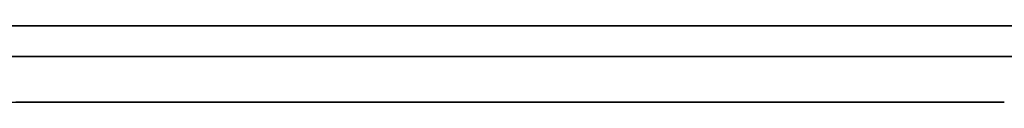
# Model space of a CAD drawing. Extents: x -3.09 to 3.09, y 0 to 2.31.
# Tile 78 of 177: x -2.195926 to -2.189449, y 2.2345 to 2.235. Entities that reach past the tile are written whole.
import ezdxf

# ---------------------------------------------------------------- set-up
doc = ezdxf.new("R2010")
doc.units = 0
doc.layers.get('0').update_dxf_attribs({"linetype": 'CONTINUOUS'})

# ---------------------------------------------------------------- blocks, each defined once
blk = doc.blocks.new('*U1')
at = {"extrusion": (0, 1, 0)}
for p, q in [((3.018, 2.235, -0.83), (-3.018, 2.235, -0.83)), ((-3.018, 2.235, 0.83), (3.018, 2.235, 0.83)), ((-2.798, 2.235, -0.725), (-1.678, 2.235, -0.725)), ((-1.678, 2.235, -0.365), (-2.798, 2.235, -0.365)), ((-1.678, 2.2348, -0.725), (-2.798, 2.2348, -0.725)), ((-2.798, 2.2348, -0.365), (-1.678, 2.2348, -0.365))]:
    blk.add_line(p, q, dxfattribs=at)
for p, q in [((3.018, 2.235, -0.83), (-3.018, 2.235, -0.83)), ((-2.798, 2.235, -0.725), (-1.678, 2.235, -0.725)), ((-1.678, 2.2348, -0.725), (-2.798, 2.2348, -0.725))]:
    blk.add_line(p, q)
at = {"extrusion": (0, 0, -1)}
for p, q in [((-3.018, 2.235, 0.83), (3.018, 2.235, 0.83)), ((-1.678, 2.235, -0.365), (-2.798, 2.235, -0.365)), ((-2.798, 2.2348, -0.365), (-1.678, 2.2348, -0.365))]:
    blk.add_line(p, q, dxfattribs=at)
for points in [[(-2.18945, 2.2348, -0.57857), (-2.18945, 2.2348, -0.578314), (-2.18945, 2.2348, -0.578058), (-2.18945, 2.2348, -0.577802), (-2.18946, 2.2348, -0.577547), (-2.18946, 2.2348, -0.577292), (-2.18947, 2.2348, -0.577037), (-2.18948, 2.2348, -0.576782), (-2.18949, 2.2348, -0.576527), (-2.1895, 2.2348, -0.576273), (-2.18951, 2.2348, -0.576019), (-2.18952, 2.2348, -0.575766), (-2.18953, 2.2348, -0.575512), (-2.18955, 2.2348, -0.575259), (-2.18956, 2.2348, -0.575007), (-2.18958, 2.2348, -0.574754), (-2.1896, 2.2348, -0.574502), (-2.18962, 2.2348, -0.57425), (-2.18964, 2.2348, -0.573998), (-2.18966, 2.2348, -0.573747), (-2.18968, 2.2348, -0.573495), (-2.18971, 2.2348, -0.573244), (-2.18973, 2.2348, -0.572994), (-2.18976, 2.2348, -0.572743), (-2.18979, 2.2348, -0.572493), (-2.18981, 2.2348, -0.572243), (-2.18984, 2.2348, -0.571994), (-2.18987, 2.2348, -0.571744), (-2.18991, 2.2348, -0.571495), (-2.18994, 2.2348, -0.571247), (-2.18997, 2.2348, -0.570998), (-2.19001, 2.2348, -0.57075), (-2.19005, 2.2348, -0.570502), (-2.19008, 2.2348, -0.570254), (-2.19012, 2.2348, -0.570007), (-2.19016, 2.2348, -0.56976), (-2.19021, 2.2348, -0.569513), (-2.19025, 2.2348, -0.569266), (-2.19029, 2.2348, -0.56902), (-2.19034, 2.2348, -0.568774), (-2.19038, 2.2348, -0.568528), (-2.19043, 2.2348, -0.568282), (-2.19048, 2.2348, -0.568037), (-2.19053, 2.2348, -0.567792), (-2.19058, 2.2348, -0.567547), (-2.19063, 2.2348, -0.567303), (-2.19068, 2.2348, -0.567058), (-2.19074, 2.2348, -0.566814), (-2.19079, 2.2348, -0.566571), (-2.19085, 2.2348, -0.566327), (-2.19091, 2.2348, -0.566084), (-2.19097, 2.2348, -0.565841), (-2.19103, 2.2348, -0.565599), (-2.19109, 2.2348, -0.565356), (-2.19115, 2.2348, -0.565114), (-2.19122, 2.2348, -0.564872), (-2.19128, 2.2348, -0.564631), (-2.19135, 2.2348, -0.56439), (-2.19141, 2.2348, -0.564149), (-2.19148, 2.2348, -0.563908), (-2.19155, 2.2348, -0.563667), (-2.19162, 2.2348, -0.563427), (-2.19169, 2.2348, -0.563187), (-2.19177, 2.2348, -0.562948), (-2.19184, 2.2348, -0.562708), (-2.19192, 2.2348, -0.562469), (-2.19199, 2.2348, -0.56223), (-2.19207, 2.2348, -0.561992), (-2.19215, 2.2348, -0.561753), (-2.19223, 2.2348, -0.561515), (-2.19231, 2.2348, -0.561278), (-2.19239, 2.2348, -0.56104), (-2.19248, 2.2348, -0.560803), (-2.19256, 2.2348, -0.560566), (-2.19265, 2.2348, -0.560329), (-2.19273, 2.2348, -0.560093), (-2.19282, 2.2348, -0.559857), (-2.19291, 2.2348, -0.559621), (-2.193, 2.2348, -0.559385), (-2.19309, 2.2348, -0.55915), (-2.19319, 2.2348, -0.558915), (-2.19328, 2.2348, -0.55868), (-2.19338, 2.2348, -0.558445), (-2.19347, 2.2348, -0.558211), (-2.19357, 2.2348, -0.557977), (-2.19367, 2.2348, -0.557743), (-2.19377, 2.2348, -0.55751), (-2.19387, 2.2348, -0.557277), (-2.19397, 2.2348, -0.557044), (-2.19408, 2.2348, -0.556811), (-2.19418, 2.2348, -0.556579), (-2.19429, 2.2348, -0.556346), (-2.19439, 2.2348, -0.556115), (-2.1945, 2.2348, -0.555883), (-2.19461, 2.2348, -0.555652), (-2.19472, 2.2348, -0.555421), (-2.19483, 2.2348, -0.55519), (-2.19494, 2.2348, -0.55496), (-2.19506, 2.2348, -0.55473), (-2.19517, 2.2348, -0.554501), (-2.19529, 2.2348, -0.554273), (-2.1954, 2.2348, -0.554045), (-2.19552, 2.2348, -0.553818), (-2.19564, 2.2348, -0.553591), (-2.19576, 2.2348, -0.553366), (-2.19588, 2.2348, -0.55314), (-2.196, 2.2348, -0.552916)], [(-2.18945, 2.2348, -0.57857), (-2.18945, 2.2348, -0.578314), (-2.18945, 2.2348, -0.578058), (-2.18945, 2.2348, -0.577802), (-2.18946, 2.2348, -0.577547), (-2.18946, 2.2348, -0.577292), (-2.18947, 2.2348, -0.577037), (-2.18948, 2.2348, -0.576782), (-2.18949, 2.2348, -0.576527), (-2.1895, 2.2348, -0.576273), (-2.18951, 2.2348, -0.576019), (-2.18952, 2.2348, -0.575766), (-2.18953, 2.2348, -0.575512), (-2.18955, 2.2348, -0.575259), (-2.18956, 2.2348, -0.575007), (-2.18958, 2.2348, -0.574754), (-2.1896, 2.2348, -0.574502), (-2.18962, 2.2348, -0.57425), (-2.18964, 2.2348, -0.573998), (-2.18966, 2.2348, -0.573747), (-2.18968, 2.2348, -0.573495), (-2.18971, 2.2348, -0.573244), (-2.18973, 2.2348, -0.572994), (-2.18976, 2.2348, -0.572743), (-2.18979, 2.2348, -0.572493), (-2.18981, 2.2348, -0.572243), (-2.18984, 2.2348, -0.571994), (-2.18987, 2.2348, -0.571744), (-2.18991, 2.2348, -0.571495), (-2.18994, 2.2348, -0.571247), (-2.18997, 2.2348, -0.570998), (-2.19001, 2.2348, -0.57075), (-2.19005, 2.2348, -0.570502), (-2.19008, 2.2348, -0.570254), (-2.19012, 2.2348, -0.570007), (-2.19016, 2.2348, -0.56976), (-2.19021, 2.2348, -0.569513), (-2.19025, 2.2348, -0.569266), (-2.19029, 2.2348, -0.56902), (-2.19034, 2.2348, -0.568774), (-2.19038, 2.2348, -0.568528), (-2.19043, 2.2348, -0.568282), (-2.19048, 2.2348, -0.568037), (-2.19053, 2.2348, -0.567792), (-2.19058, 2.2348, -0.567547), (-2.19063, 2.2348, -0.567303), (-2.19068, 2.2348, -0.567058), (-2.19074, 2.2348, -0.566814), (-2.19079, 2.2348, -0.566571), (-2.19085, 2.2348, -0.566327), (-2.19091, 2.2348, -0.566084), (-2.19097, 2.2348, -0.565841), (-2.19103, 2.2348, -0.565599), (-2.19109, 2.2348, -0.565356), (-2.19115, 2.2348, -0.565114), (-2.19122, 2.2348, -0.564872), (-2.19128, 2.2348, -0.564631), (-2.19135, 2.2348, -0.56439), (-2.19141, 2.2348, -0.564149), (-2.19148, 2.2348, -0.563908), (-2.19155, 2.2348, -0.563667), (-2.19162, 2.2348, -0.563427), (-2.19169, 2.2348, -0.563187), (-2.19177, 2.2348, -0.562948), (-2.19184, 2.2348, -0.562708), (-2.19192, 2.2348, -0.562469), (-2.19199, 2.2348, -0.56223), (-2.19207, 2.2348, -0.561992), (-2.19215, 2.2348, -0.561753), (-2.19223, 2.2348, -0.561515), (-2.19231, 2.2348, -0.561278), (-2.19239, 2.2348, -0.56104), (-2.19248, 2.2348, -0.560803), (-2.19256, 2.2348, -0.560566), (-2.19265, 2.2348, -0.560329), (-2.19273, 2.2348, -0.560093), (-2.19282, 2.2348, -0.559857), (-2.19291, 2.2348, -0.559621), (-2.193, 2.2348, -0.559385), (-2.19309, 2.2348, -0.55915), (-2.19319, 2.2348, -0.558915), (-2.19328, 2.2348, -0.55868), (-2.19338, 2.2348, -0.558445), (-2.19347, 2.2348, -0.558211), (-2.19357, 2.2348, -0.557977), (-2.19367, 2.2348, -0.557743), (-2.19377, 2.2348, -0.55751), (-2.19387, 2.2348, -0.557277), (-2.19397, 2.2348, -0.557044), (-2.19408, 2.2348, -0.556811), (-2.19418, 2.2348, -0.556579), (-2.19429, 2.2348, -0.556346), (-2.19439, 2.2348, -0.556115), (-2.1945, 2.2348, -0.555883), (-2.19461, 2.2348, -0.555652), (-2.19472, 2.2348, -0.555421), (-2.19483, 2.2348, -0.55519), (-2.19494, 2.2348, -0.55496), (-2.19506, 2.2348, -0.55473), (-2.19517, 2.2348, -0.554501), (-2.19529, 2.2348, -0.554273), (-2.1954, 2.2348, -0.554045), (-2.19552, 2.2348, -0.553818), (-2.19564, 2.2348, -0.553591), (-2.19576, 2.2348, -0.553366), (-2.19588, 2.2348, -0.55314), (-2.196, 2.2348, -0.552916)], [(-2.19601, 2.2348, -0.59975), (-2.19592, 2.2348, -0.599632), (-2.19583, 2.2348, -0.599514), (-2.19574, 2.2348, -0.599396), (-2.19565, 2.2348, -0.599277), (-2.19556, 2.2348, -0.599158), (-2.19547, 2.2348, -0.599038), (-2.19538, 2.2348, -0.598918), (-2.19529, 2.2348, -0.598798), (-2.1952, 2.2348, -0.598677), (-2.19512, 2.2348, -0.598556), (-2.19503, 2.2348, -0.598434), (-2.19494, 2.2348, -0.598312), (-2.19486, 2.2348, -0.598189), (-2.19478, 2.2348, -0.598066), (-2.19469, 2.2348, -0.597943), (-2.19461, 2.2348, -0.597819), (-2.19453, 2.2348, -0.597695), (-2.19444, 2.2348, -0.59757), (-2.19436, 2.2348, -0.597445), (-2.19428, 2.2348, -0.597319), (-2.1942, 2.2348, -0.597193), (-2.19412, 2.2348, -0.597067), (-2.19404, 2.2348, -0.59694), (-2.19397, 2.2348, -0.596812), (-2.19389, 2.2348, -0.596685), (-2.19381, 2.2348, -0.596557), (-2.19374, 2.2348, -0.596428), (-2.19366, 2.2348, -0.596299), (-2.19359, 2.2348, -0.596169), (-2.19351, 2.2348, -0.59604), (-2.19344, 2.2348, -0.595909), (-2.19337, 2.2348, -0.595778), (-2.19329, 2.2348, -0.595647), (-2.19322, 2.2348, -0.595516), (-2.19315, 2.2348, -0.595384), (-2.19308, 2.2348, -0.595251), (-2.19301, 2.2348, -0.595118), (-2.19294, 2.2348, -0.594985), (-2.19287, 2.2348, -0.594851), (-2.1928, 2.2348, -0.594717), (-2.19274, 2.2348, -0.594582), (-2.19267, 2.2348, -0.594447), (-2.1926, 2.2348, -0.594312), (-2.19254, 2.2348, -0.594176), (-2.19247, 2.2348, -0.594039), (-2.19241, 2.2348, -0.593902), (-2.19235, 2.2348, -0.593765), (-2.19228, 2.2348, -0.593626), (-2.19222, 2.2348, -0.593487), (-2.19216, 2.2348, -0.593348), (-2.1921, 2.2348, -0.593208), (-2.19204, 2.2348, -0.593067), (-2.19198, 2.2348, -0.592926), (-2.19192, 2.2348, -0.592784), (-2.19186, 2.2348, -0.592642), (-2.19181, 2.2348, -0.592499), (-2.19175, 2.2348, -0.592355), (-2.1917, 2.2348, -0.592211), (-2.19164, 2.2348, -0.592066), (-2.19159, 2.2348, -0.591921), (-2.19153, 2.2348, -0.591775), (-2.19148, 2.2348, -0.591628), (-2.19143, 2.2348, -0.591481), (-2.19137, 2.2348, -0.591334), (-2.19132, 2.2348, -0.591185), (-2.19127, 2.2348, -0.591036), (-2.19122, 2.2348, -0.590887), (-2.19117, 2.2348, -0.590737), (-2.19113, 2.2348, -0.590586), (-2.19108, 2.2348, -0.590435), (-2.19103, 2.2348, -0.590283), (-2.19099, 2.2348, -0.59013), (-2.19094, 2.2348, -0.589977), (-2.1909, 2.2348, -0.589824), (-2.19085, 2.2348, -0.58967), (-2.19081, 2.2348, -0.589515), (-2.19076, 2.2348, -0.589359), (-2.19072, 2.2348, -0.589203), (-2.19068, 2.2348, -0.589047), (-2.19064, 2.2348, -0.58889), (-2.1906, 2.2348, -0.588732), (-2.19056, 2.2348, -0.588573), (-2.19052, 2.2348, -0.588414), (-2.19048, 2.2348, -0.588255), (-2.19045, 2.2348, -0.588095), (-2.19041, 2.2348, -0.587934), (-2.19037, 2.2348, -0.587773), (-2.19034, 2.2348, -0.587611), (-2.1903, 2.2348, -0.587448), (-2.19027, 2.2348, -0.587285), (-2.19024, 2.2348, -0.587122), (-2.19021, 2.2348, -0.586957), (-2.19017, 2.2348, -0.586792), (-2.19014, 2.2348, -0.586627), (-2.19011, 2.2348, -0.586461), (-2.19008, 2.2348, -0.586294), (-2.19005, 2.2348, -0.586127), (-2.19002, 2.2348, -0.585959), (-2.19, 2.2348, -0.585791), (-2.18997, 2.2348, -0.585622), (-2.18994, 2.2348, -0.585452), (-2.18992, 2.2348, -0.585282), (-2.18989, 2.2348, -0.585111), (-2.18987, 2.2348, -0.58494), (-2.18984, 2.2348, -0.584768), (-2.18982, 2.2348, -0.584596), (-2.1898, 2.2348, -0.584422), (-2.18978, 2.2348, -0.584249), (-2.18976, 2.2348, -0.584074), (-2.18974, 2.2348, -0.583899), (-2.18972, 2.2348, -0.583724), (-2.1897, 2.2348, -0.583548), (-2.18968, 2.2348, -0.583371), (-2.18966, 2.2348, -0.583194), (-2.18965, 2.2348, -0.583016), (-2.18963, 2.2348, -0.582838), (-2.18961, 2.2348, -0.582659), (-2.1896, 2.2348, -0.582479), (-2.18959, 2.2348, -0.582299), (-2.18957, 2.2348, -0.582118), (-2.18956, 2.2348, -0.581937), (-2.18955, 2.2348, -0.581755), (-2.18954, 2.2348, -0.581572), (-2.18953, 2.2348, -0.581389), (-2.18952, 2.2348, -0.581205), (-2.18951, 2.2348, -0.581021), (-2.1895, 2.2348, -0.580836), (-2.18949, 2.2348, -0.58065), (-2.18948, 2.2348, -0.580464), (-2.18948, 2.2348, -0.580277), (-2.18947, 2.2348, -0.58009), (-2.18947, 2.2348, -0.579902), (-2.18946, 2.2348, -0.579714), (-2.18946, 2.2348, -0.579525), (-2.18945, 2.2348, -0.579335), (-2.18945, 2.2348, -0.579145), (-2.18945, 2.2348, -0.578954), (-2.18945, 2.2348, -0.578762), (-2.18945, 2.2348, -0.57857)], [(-2.19601, 2.2348, -0.59975), (-2.19592, 2.2348, -0.599632), (-2.19583, 2.2348, -0.599514), (-2.19574, 2.2348, -0.599396), (-2.19565, 2.2348, -0.599277), (-2.19556, 2.2348, -0.599158), (-2.19547, 2.2348, -0.599038), (-2.19538, 2.2348, -0.598918), (-2.19529, 2.2348, -0.598798), (-2.1952, 2.2348, -0.598677), (-2.19512, 2.2348, -0.598556), (-2.19503, 2.2348, -0.598434), (-2.19494, 2.2348, -0.598312), (-2.19486, 2.2348, -0.598189), (-2.19478, 2.2348, -0.598066), (-2.19469, 2.2348, -0.597943), (-2.19461, 2.2348, -0.597819), (-2.19453, 2.2348, -0.597695), (-2.19444, 2.2348, -0.59757), (-2.19436, 2.2348, -0.597445), (-2.19428, 2.2348, -0.597319), (-2.1942, 2.2348, -0.597193), (-2.19412, 2.2348, -0.597067), (-2.19404, 2.2348, -0.59694), (-2.19397, 2.2348, -0.596812), (-2.19389, 2.2348, -0.596685), (-2.19381, 2.2348, -0.596557), (-2.19374, 2.2348, -0.596428), (-2.19366, 2.2348, -0.596299), (-2.19359, 2.2348, -0.596169), (-2.19351, 2.2348, -0.59604), (-2.19344, 2.2348, -0.595909), (-2.19337, 2.2348, -0.595778), (-2.19329, 2.2348, -0.595647), (-2.19322, 2.2348, -0.595516), (-2.19315, 2.2348, -0.595384), (-2.19308, 2.2348, -0.595251), (-2.19301, 2.2348, -0.595118), (-2.19294, 2.2348, -0.594985), (-2.19287, 2.2348, -0.594851), (-2.1928, 2.2348, -0.594717), (-2.19274, 2.2348, -0.594582), (-2.19267, 2.2348, -0.594447), (-2.1926, 2.2348, -0.594312), (-2.19254, 2.2348, -0.594176), (-2.19247, 2.2348, -0.594039), (-2.19241, 2.2348, -0.593902), (-2.19235, 2.2348, -0.593765), (-2.19228, 2.2348, -0.593626), (-2.19222, 2.2348, -0.593487), (-2.19216, 2.2348, -0.593348), (-2.1921, 2.2348, -0.593208), (-2.19204, 2.2348, -0.593067), (-2.19198, 2.2348, -0.592926), (-2.19192, 2.2348, -0.592784), (-2.19186, 2.2348, -0.592642), (-2.19181, 2.2348, -0.592499), (-2.19175, 2.2348, -0.592355), (-2.1917, 2.2348, -0.592211), (-2.19164, 2.2348, -0.592066), (-2.19159, 2.2348, -0.591921), (-2.19153, 2.2348, -0.591775), (-2.19148, 2.2348, -0.591628), (-2.19143, 2.2348, -0.591481), (-2.19137, 2.2348, -0.591334), (-2.19132, 2.2348, -0.591185), (-2.19127, 2.2348, -0.591036), (-2.19122, 2.2348, -0.590887), (-2.19117, 2.2348, -0.590737), (-2.19113, 2.2348, -0.590586), (-2.19108, 2.2348, -0.590435), (-2.19103, 2.2348, -0.590283), (-2.19099, 2.2348, -0.59013), (-2.19094, 2.2348, -0.589977), (-2.1909, 2.2348, -0.589824), (-2.19085, 2.2348, -0.58967), (-2.19081, 2.2348, -0.589515), (-2.19076, 2.2348, -0.589359), (-2.19072, 2.2348, -0.589203), (-2.19068, 2.2348, -0.589047), (-2.19064, 2.2348, -0.58889), (-2.1906, 2.2348, -0.588732), (-2.19056, 2.2348, -0.588573), (-2.19052, 2.2348, -0.588414), (-2.19048, 2.2348, -0.588255), (-2.19045, 2.2348, -0.588095), (-2.19041, 2.2348, -0.587934), (-2.19037, 2.2348, -0.587773), (-2.19034, 2.2348, -0.587611), (-2.1903, 2.2348, -0.587448), (-2.19027, 2.2348, -0.587285), (-2.19024, 2.2348, -0.587122), (-2.19021, 2.2348, -0.586957), (-2.19017, 2.2348, -0.586792), (-2.19014, 2.2348, -0.586627), (-2.19011, 2.2348, -0.586461), (-2.19008, 2.2348, -0.586294), (-2.19005, 2.2348, -0.586127), (-2.19002, 2.2348, -0.585959), (-2.19, 2.2348, -0.585791), (-2.18997, 2.2348, -0.585622), (-2.18994, 2.2348, -0.585452), (-2.18992, 2.2348, -0.585282), (-2.18989, 2.2348, -0.585111), (-2.18987, 2.2348, -0.58494), (-2.18984, 2.2348, -0.584768), (-2.18982, 2.2348, -0.584596), (-2.1898, 2.2348, -0.584422), (-2.18978, 2.2348, -0.584249), (-2.18976, 2.2348, -0.584074), (-2.18974, 2.2348, -0.583899), (-2.18972, 2.2348, -0.583724), (-2.1897, 2.2348, -0.583548), (-2.18968, 2.2348, -0.583371), (-2.18966, 2.2348, -0.583194), (-2.18965, 2.2348, -0.583016), (-2.18963, 2.2348, -0.582838), (-2.18961, 2.2348, -0.582659), (-2.1896, 2.2348, -0.582479), (-2.18959, 2.2348, -0.582299), (-2.18957, 2.2348, -0.582118), (-2.18956, 2.2348, -0.581937), (-2.18955, 2.2348, -0.581755), (-2.18954, 2.2348, -0.581572), (-2.18953, 2.2348, -0.581389), (-2.18952, 2.2348, -0.581205), (-2.18951, 2.2348, -0.581021), (-2.1895, 2.2348, -0.580836), (-2.18949, 2.2348, -0.58065), (-2.18948, 2.2348, -0.580464), (-2.18948, 2.2348, -0.580277), (-2.18947, 2.2348, -0.58009), (-2.18947, 2.2348, -0.579902), (-2.18946, 2.2348, -0.579714), (-2.18946, 2.2348, -0.579525), (-2.18945, 2.2348, -0.579335), (-2.18945, 2.2348, -0.579145), (-2.18945, 2.2348, -0.578954), (-2.18945, 2.2348, -0.578762), (-2.18945, 2.2348, -0.57857)], [(-2.1961, 2.2345, -0.552741), (-2.19591, 2.2345, -0.553078), (-2.19573, 2.2345, -0.553417), (-2.19555, 2.2345, -0.553757), (-2.19538, 2.2345, -0.554099), (-2.1952, 2.2345, -0.554442), (-2.19503, 2.2345, -0.554786), (-2.19486, 2.2345, -0.555132), (-2.19469, 2.2345, -0.555479), (-2.19453, 2.2345, -0.555826), (-2.19436, 2.2345, -0.556175), (-2.1942, 2.2345, -0.556524), (-2.19405, 2.2345, -0.556873), (-2.19389, 2.2345, -0.557223), (-2.19374, 2.2345, -0.557574), (-2.19359, 2.2345, -0.557925), (-2.19344, 2.2345, -0.558277), (-2.1933, 2.2345, -0.55863), (-2.19316, 2.2345, -0.558983), (-2.19302, 2.2345, -0.559337), (-2.19288, 2.2345, -0.559691), (-2.19275, 2.2345, -0.560046), (-2.19262, 2.2345, -0.560402), (-2.19249, 2.2345, -0.560758), (-2.19237, 2.2345, -0.561115), (-2.19224, 2.2345, -0.561472), (-2.19212, 2.2345, -0.56183), (-2.19201, 2.2345, -0.562189), (-2.19189, 2.2345, -0.562548), (-2.19178, 2.2345, -0.562908), (-2.19167, 2.2345, -0.563269), (-2.19156, 2.2345, -0.56363), (-2.19146, 2.2345, -0.563991), (-2.19136, 2.2345, -0.564354), (-2.19126, 2.2345, -0.564716), (-2.19116, 2.2345, -0.56508), (-2.19107, 2.2345, -0.565444), (-2.19098, 2.2345, -0.565809), (-2.19089, 2.2345, -0.566174), (-2.1908, 2.2345, -0.56654), (-2.19072, 2.2345, -0.566907), (-2.19064, 2.2345, -0.567274), (-2.19056, 2.2345, -0.567641), (-2.19048, 2.2345, -0.56801), (-2.19041, 2.2345, -0.568379), (-2.19034, 2.2345, -0.568748), (-2.19027, 2.2345, -0.569119), (-2.19021, 2.2345, -0.569489), (-2.19015, 2.2345, -0.569861), (-2.19009, 2.2345, -0.570233), (-2.19003, 2.2345, -0.570605), (-2.18998, 2.2345, -0.570979), (-2.18993, 2.2345, -0.571352), (-2.18988, 2.2345, -0.571727), (-2.18983, 2.2345, -0.572102), (-2.18979, 2.2345, -0.572477), (-2.18975, 2.2345, -0.572854), (-2.18971, 2.2345, -0.573231), (-2.18967, 2.2345, -0.573608), (-2.18964, 2.2345, -0.573986), (-2.18961, 2.2345, -0.574365), (-2.18958, 2.2345, -0.574744), (-2.18956, 2.2345, -0.575124), (-2.18953, 2.2345, -0.575504), (-2.18951, 2.2345, -0.575886), (-2.1895, 2.2345, -0.576267), (-2.18948, 2.2345, -0.57665), (-2.18947, 2.2345, -0.577033), (-2.18946, 2.2345, -0.577416), (-2.18945, 2.2345, -0.5778), (-2.18945, 2.2345, -0.578185), (-2.18945, 2.2345, -0.57857)], [(-2.1961, 2.2345, -0.552741), (-2.19591, 2.2345, -0.553078), (-2.19573, 2.2345, -0.553417), (-2.19555, 2.2345, -0.553757), (-2.19538, 2.2345, -0.554099), (-2.1952, 2.2345, -0.554442), (-2.19503, 2.2345, -0.554786), (-2.19486, 2.2345, -0.555132), (-2.19469, 2.2345, -0.555479), (-2.19453, 2.2345, -0.555826), (-2.19436, 2.2345, -0.556175), (-2.1942, 2.2345, -0.556524), (-2.19405, 2.2345, -0.556873), (-2.19389, 2.2345, -0.557223), (-2.19374, 2.2345, -0.557574), (-2.19359, 2.2345, -0.557925), (-2.19344, 2.2345, -0.558277), (-2.1933, 2.2345, -0.55863), (-2.19316, 2.2345, -0.558983), (-2.19302, 2.2345, -0.559337), (-2.19288, 2.2345, -0.559691), (-2.19275, 2.2345, -0.560046), (-2.19262, 2.2345, -0.560402), (-2.19249, 2.2345, -0.560758), (-2.19237, 2.2345, -0.561115), (-2.19224, 2.2345, -0.561472), (-2.19212, 2.2345, -0.56183), (-2.19201, 2.2345, -0.562189), (-2.19189, 2.2345, -0.562548), (-2.19178, 2.2345, -0.562908), (-2.19167, 2.2345, -0.563269), (-2.19156, 2.2345, -0.56363), (-2.19146, 2.2345, -0.563991), (-2.19136, 2.2345, -0.564354), (-2.19126, 2.2345, -0.564716), (-2.19116, 2.2345, -0.56508), (-2.19107, 2.2345, -0.565444), (-2.19098, 2.2345, -0.565809), (-2.19089, 2.2345, -0.566174), (-2.1908, 2.2345, -0.56654), (-2.19072, 2.2345, -0.566907), (-2.19064, 2.2345, -0.567274), (-2.19056, 2.2345, -0.567641), (-2.19048, 2.2345, -0.56801), (-2.19041, 2.2345, -0.568379), (-2.19034, 2.2345, -0.568748), (-2.19027, 2.2345, -0.569119), (-2.19021, 2.2345, -0.569489), (-2.19015, 2.2345, -0.569861), (-2.19009, 2.2345, -0.570233), (-2.19003, 2.2345, -0.570605), (-2.18998, 2.2345, -0.570979), (-2.18993, 2.2345, -0.571352), (-2.18988, 2.2345, -0.571727), (-2.18983, 2.2345, -0.572102), (-2.18979, 2.2345, -0.572477), (-2.18975, 2.2345, -0.572854), (-2.18971, 2.2345, -0.573231), (-2.18967, 2.2345, -0.573608), (-2.18964, 2.2345, -0.573986), (-2.18961, 2.2345, -0.574365), (-2.18958, 2.2345, -0.574744), (-2.18956, 2.2345, -0.575124), (-2.18953, 2.2345, -0.575504), (-2.18951, 2.2345, -0.575886), (-2.1895, 2.2345, -0.576267), (-2.18948, 2.2345, -0.57665), (-2.18947, 2.2345, -0.577033), (-2.18946, 2.2345, -0.577416), (-2.18945, 2.2345, -0.5778), (-2.18945, 2.2345, -0.578185), (-2.18945, 2.2345, -0.57857)], [(-2.18945, 2.2345, -0.57857), (-2.18945, 2.2345, -0.578859), (-2.18945, 2.2345, -0.579146), (-2.18946, 2.2345, -0.579432), (-2.18946, 2.2345, -0.579717), (-2.18947, 2.2345, -0.58), (-2.18948, 2.2345, -0.580282), (-2.18949, 2.2345, -0.580562), (-2.1895, 2.2345, -0.580842), (-2.18951, 2.2345, -0.58112), (-2.18953, 2.2345, -0.581396), (-2.18954, 2.2345, -0.581671), (-2.18956, 2.2345, -0.581945), (-2.18958, 2.2345, -0.582218), (-2.1896, 2.2345, -0.582489), (-2.18962, 2.2345, -0.582759), (-2.18965, 2.2345, -0.583027), (-2.18967, 2.2345, -0.583295), (-2.1897, 2.2345, -0.58356), (-2.18973, 2.2345, -0.583825), (-2.18976, 2.2345, -0.584088), (-2.18979, 2.2345, -0.58435), (-2.18982, 2.2345, -0.584611), (-2.18986, 2.2345, -0.58487), (-2.18989, 2.2345, -0.585128), (-2.18993, 2.2345, -0.585384), (-2.18997, 2.2345, -0.585639), (-2.19001, 2.2345, -0.585893), (-2.19006, 2.2345, -0.586146), (-2.1901, 2.2345, -0.586397), (-2.19015, 2.2345, -0.586647), (-2.19019, 2.2345, -0.586895), (-2.19024, 2.2345, -0.587142), (-2.19029, 2.2345, -0.587388), (-2.19034, 2.2345, -0.587633), (-2.1904, 2.2345, -0.587876), (-2.19045, 2.2345, -0.588118), (-2.19051, 2.2345, -0.588358), (-2.19057, 2.2345, -0.588597), (-2.19063, 2.2345, -0.588835), (-2.19069, 2.2345, -0.589071), (-2.19075, 2.2345, -0.589307), (-2.19081, 2.2345, -0.58954), (-2.19088, 2.2345, -0.589773), (-2.19095, 2.2345, -0.590004), (-2.19102, 2.2345, -0.590234), (-2.19109, 2.2345, -0.590462), (-2.19116, 2.2345, -0.590689), (-2.19123, 2.2345, -0.590915), (-2.19131, 2.2345, -0.59114), (-2.19138, 2.2345, -0.591363), (-2.19146, 2.2345, -0.591584), (-2.19154, 2.2345, -0.591805), (-2.19162, 2.2345, -0.592024), (-2.19171, 2.2345, -0.592242), (-2.19179, 2.2345, -0.592458), (-2.19188, 2.2345, -0.592673), (-2.19196, 2.2345, -0.592887), (-2.19205, 2.2345, -0.593099), (-2.19214, 2.2345, -0.593311), (-2.19224, 2.2345, -0.59352), (-2.19233, 2.2345, -0.593729), (-2.19243, 2.2345, -0.593936), (-2.19252, 2.2345, -0.594141), (-2.19262, 2.2345, -0.594346), (-2.19272, 2.2345, -0.594549), (-2.19282, 2.2345, -0.594752), (-2.19292, 2.2345, -0.594953), (-2.19303, 2.2345, -0.595154), (-2.19313, 2.2345, -0.595353), (-2.19324, 2.2345, -0.595552), (-2.19335, 2.2345, -0.59575), (-2.19346, 2.2345, -0.595946), (-2.19357, 2.2345, -0.596142), (-2.19368, 2.2345, -0.596337), (-2.1938, 2.2345, -0.59653), (-2.19391, 2.2345, -0.596723), (-2.19403, 2.2345, -0.596915), (-2.19415, 2.2345, -0.597106), (-2.19427, 2.2345, -0.597295), (-2.19439, 2.2345, -0.597484), (-2.19451, 2.2345, -0.597672), (-2.19463, 2.2345, -0.597859), (-2.19476, 2.2345, -0.598045), (-2.19489, 2.2345, -0.59823), (-2.19502, 2.2345, -0.598414), (-2.19515, 2.2345, -0.598597), (-2.19528, 2.2345, -0.598779), (-2.19541, 2.2345, -0.59896), (-2.19554, 2.2345, -0.59914), (-2.19568, 2.2345, -0.599319), (-2.19582, 2.2345, -0.599497), (-2.19595, 2.2345, -0.599675)], [(-2.18945, 2.2345, -0.57857), (-2.18945, 2.2345, -0.578859), (-2.18945, 2.2345, -0.579146), (-2.18946, 2.2345, -0.579432), (-2.18946, 2.2345, -0.579717), (-2.18947, 2.2345, -0.58), (-2.18948, 2.2345, -0.580282), (-2.18949, 2.2345, -0.580562), (-2.1895, 2.2345, -0.580842), (-2.18951, 2.2345, -0.58112), (-2.18953, 2.2345, -0.581396), (-2.18954, 2.2345, -0.581671), (-2.18956, 2.2345, -0.581945), (-2.18958, 2.2345, -0.582218), (-2.1896, 2.2345, -0.582489), (-2.18962, 2.2345, -0.582759), (-2.18965, 2.2345, -0.583027), (-2.18967, 2.2345, -0.583295), (-2.1897, 2.2345, -0.58356), (-2.18973, 2.2345, -0.583825), (-2.18976, 2.2345, -0.584088), (-2.18979, 2.2345, -0.58435), (-2.18982, 2.2345, -0.584611), (-2.18986, 2.2345, -0.58487), (-2.18989, 2.2345, -0.585128), (-2.18993, 2.2345, -0.585384), (-2.18997, 2.2345, -0.585639), (-2.19001, 2.2345, -0.585893), (-2.19006, 2.2345, -0.586146), (-2.1901, 2.2345, -0.586397), (-2.19015, 2.2345, -0.586647), (-2.19019, 2.2345, -0.586895), (-2.19024, 2.2345, -0.587142), (-2.19029, 2.2345, -0.587388), (-2.19034, 2.2345, -0.587633), (-2.1904, 2.2345, -0.587876), (-2.19045, 2.2345, -0.588118), (-2.19051, 2.2345, -0.588358), (-2.19057, 2.2345, -0.588597), (-2.19063, 2.2345, -0.588835), (-2.19069, 2.2345, -0.589071), (-2.19075, 2.2345, -0.589307), (-2.19081, 2.2345, -0.58954), (-2.19088, 2.2345, -0.589773), (-2.19095, 2.2345, -0.590004), (-2.19102, 2.2345, -0.590234), (-2.19109, 2.2345, -0.590462), (-2.19116, 2.2345, -0.590689), (-2.19123, 2.2345, -0.590915), (-2.19131, 2.2345, -0.59114), (-2.19138, 2.2345, -0.591363), (-2.19146, 2.2345, -0.591584), (-2.19154, 2.2345, -0.591805), (-2.19162, 2.2345, -0.592024), (-2.19171, 2.2345, -0.592242), (-2.19179, 2.2345, -0.592458), (-2.19188, 2.2345, -0.592673), (-2.19196, 2.2345, -0.592887), (-2.19205, 2.2345, -0.593099), (-2.19214, 2.2345, -0.593311), (-2.19224, 2.2345, -0.59352), (-2.19233, 2.2345, -0.593729), (-2.19243, 2.2345, -0.593936), (-2.19252, 2.2345, -0.594141), (-2.19262, 2.2345, -0.594346), (-2.19272, 2.2345, -0.594549), (-2.19282, 2.2345, -0.594752), (-2.19292, 2.2345, -0.594953), (-2.19303, 2.2345, -0.595154), (-2.19313, 2.2345, -0.595353), (-2.19324, 2.2345, -0.595552), (-2.19335, 2.2345, -0.59575), (-2.19346, 2.2345, -0.595946), (-2.19357, 2.2345, -0.596142), (-2.19368, 2.2345, -0.596337), (-2.1938, 2.2345, -0.59653), (-2.19391, 2.2345, -0.596723), (-2.19403, 2.2345, -0.596915), (-2.19415, 2.2345, -0.597106), (-2.19427, 2.2345, -0.597295), (-2.19439, 2.2345, -0.597484), (-2.19451, 2.2345, -0.597672), (-2.19463, 2.2345, -0.597859), (-2.19476, 2.2345, -0.598045), (-2.19489, 2.2345, -0.59823), (-2.19502, 2.2345, -0.598414), (-2.19515, 2.2345, -0.598597), (-2.19528, 2.2345, -0.598779), (-2.19541, 2.2345, -0.59896), (-2.19554, 2.2345, -0.59914), (-2.19568, 2.2345, -0.599319), (-2.19582, 2.2345, -0.599497), (-2.19595, 2.2345, -0.599675)]]:
    blk.add_polyline3d(points)

msp = doc.modelspace()

# ---------------------------------------------------------------- block references
msp.add_blockref('*U1', (0, 0))

doc.saveas('drawing.dxf')
